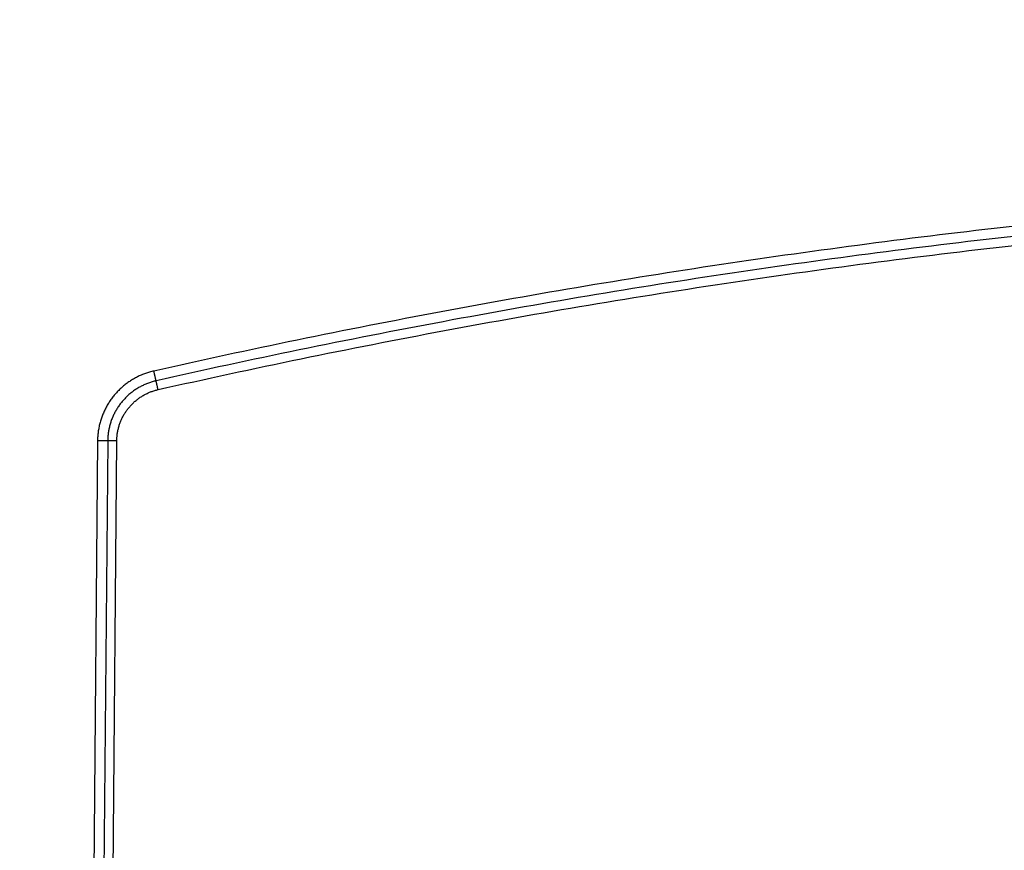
# Model space of a CAD drawing. Header units: inches. Extents: x 0 to 34, y 0 to 22.
# Tile 32 of 83: x 20 to 21, y 6.2 to 7. Entities that reach past the tile are written whole.
import ezdxf

# ---------------------------------------------------------------- set-up
doc = ezdxf.new("R2010")
doc.units = ezdxf.units.IN
doc.header["$LTSCALE"] = 1.87
doc.header["$MEASUREMENT"] = 0
doc.layers.get('0').update_dxf_attribs({"linetype": 'CONTINUOUS'})
doc.layers.add('DIMENSIONS', color=7, linetype='CONTINUOUS')
doc.styles.get("Standard").update_dxf_attribs({"font": 'txt', "width": 0.8})
doc.dimstyles.new('DIMSTYLE_1', dxfattribs={"dimtxt": 0.125, "dimasz": 0.18, "dimexe": 0.18, "dimexo": 0.0625, "dimgap": 0.09, "dimtad": 0, "dimtih": 1, "dimtoh": 1, "dimdec": 3, "dimzin": 4, "dimdsep": 46, "dimtxsty": 'STANDARD', "dimblk": '_FILLED', "dimblk1": '_FILLED', "dimblk2": '_FILLED', "dimcen": 0.09, "dimadec": 0, "dimazin": 0, "dimtp": 0.01, "dimtm": 0.01, "dimtfac": 1, "dimtdec": 3, "dimtofl": 0, "dimtmove": 0, "dimatfit": 3, "dimldrblk": '_FILLED', "dimfxl": 1, "dimtolj": 1, "dimtzin": 4, "dimarcsym": 0})

# ---------------------------------------------------------------- blocks, each defined once
blk = doc.blocks.new('_FILLED')
at = {"color": 0, "linetype": 'BYBLOCK'}
blk.add_solid([(0, 0), (-1, 0.1736), (-1, -0.1736)], dxfattribs=at)
blk = doc.blocks.new('*D4')
at = {"layer": 'DIMENSIONS', "color": 2, "linetype": 'CONTINUOUS'}
for p, q in [((16.92995, 7.00268), (16.92995, 4.6062)), ((23.99995, 5.44476), (23.99995, 4.6062)), ((16.92995, 4.7312), (19.61087, 4.7312)), ((23.99995, 4.7312), (21.16087, 4.7312))]:
    blk.add_line(p, q, dxfattribs=at)
at = {"layer": 'DIMENSIONS', "color": 2, "linetype": 'CONTINUOUS', "xscale": 0.18, "yscale": 0.18, "zscale": 0.18, "rotation": 180}
blk.add_blockref('_FILLED', (16.92995, 4.7312), dxfattribs=at)
at = {"layer": 'DIMENSIONS', "color": 2, "linetype": 'CONTINUOUS', "xscale": 0.18, "yscale": 0.18, "zscale": 0.18}
blk.add_blockref('_FILLED', (23.99995, 4.7312), dxfattribs=at)
at = {"layer": 'DIMENSIONS', "color": 2, "linetype": 'CONTINUOUS', "width": 0.8}
for s, p in [('[', (20.29837, 4.6687)), (']', (20.99837, 4.6687)), ('7.070', (19.67337, 4.6687)), ('179.58', (20.39837, 4.6687))]:
    blk.add_text(s, height=0.125, dxfattribs=at).set_placement(p)

msp = doc.modelspace()

# ---------------------------------------------------------------- linework, layer by layer
at = {"color": 7, "linetype": 'CONTINUOUS'}
for p, q in [((20.11501, 6.59711), (20.10614, 5.58034)), ((20.12476, 6.59709), (20.11589, 5.58036)), ((20.12466, 5.58034), (20.13354, 6.59708))]:
    msp.add_line(p, q, dxfattribs=at)
for points, knots in [([(23.53267, 6.66432), (23.48672, 6.67467), (23.39463, 6.69454), (23.25596, 6.72178), (23.11682, 6.74646), (22.97726, 6.76856), (22.83732, 6.78808), (22.69705, 6.805), (22.55648, 6.81934), (22.41567, 6.83107), (22.27467, 6.8402), (22.13351, 6.84673), (21.99226, 6.85064), (21.85095, 6.85195), (21.70965, 6.85064), (21.5684, 6.84673), (21.42724, 6.8402), (21.28624, 6.83107), (21.14542, 6.81934), (21.00486, 6.805), (20.86458, 6.78808), (20.72465, 6.76856), (20.58509, 6.74646), (20.44595, 6.72178), (20.30728, 6.69454), (20.21519, 6.67467), (20.16924, 6.66432)], [0, 0, 0, 0, 0.041668, 0.083342, 0.125011, 0.166676, 0.208338, 0.25, 0.291665, 0.33333, 0.374996, 0.416663, 0.458331, 0.5, 0.541669, 0.583337, 0.625004, 0.66667, 0.708335, 0.75, 0.791662, 0.833324, 0.874989, 0.916658, 0.958331, 1, 1, 1, 1]), ([(23.53052, 6.65487), (23.48464, 6.66522), (23.39266, 6.68506), (23.25417, 6.71227), (23.11521, 6.73691), (22.97582, 6.75899), (22.83607, 6.77848), (22.69597, 6.79538), (22.55558, 6.8097), (22.41495, 6.82142), (22.27412, 6.83053), (22.13315, 6.83705), (21.99208, 6.84096), (21.85095, 6.84226), (21.70983, 6.84096), (21.56876, 6.83705), (21.42778, 6.83053), (21.28696, 6.82142), (21.14632, 6.8097), (21.00594, 6.79538), (20.86584, 6.77848), (20.72608, 6.75899), (20.5867, 6.73691), (20.44774, 6.71227), (20.30925, 6.68506), (20.21727, 6.66522), (20.17138, 6.65487)], [0, 0, 0, 0, 0.041669, 0.083342, 0.125012, 0.166676, 0.208338, 0.250001, 0.291665, 0.333331, 0.374997, 0.416663, 0.458332, 0.5, 0.541669, 0.583337, 0.625004, 0.66667, 0.708335, 0.75, 0.791662, 0.833325, 0.874989, 0.916658, 0.958331, 1, 1, 1, 1]), ([(20.17331, 6.64638), (20.21911, 6.6567), (20.31092, 6.67651), (20.44917, 6.70367), (20.58793, 6.72828), (20.72715, 6.75033), (20.86677, 6.76981), (21.00673, 6.7867), (21.14699, 6.80101), (21.28749, 6.81272), (21.42818, 6.82183), (21.56902, 6.82834), (21.70996, 6.83225), (21.85096, 6.83355), (21.99195, 6.83225), (22.1329, 6.82834), (22.27374, 6.82183), (22.41443, 6.81272), (22.55492, 6.80101), (22.69518, 6.7867), (22.83514, 6.76981), (22.97476, 6.75033), (23.11398, 6.72828), (23.25274, 6.70367), (23.39099, 6.67651), (23.4828, 6.6567), (23.5286, 6.64638)], [0, 0, 0, 0, 0.041635, 0.083283, 0.124941, 0.166607, 0.208276, 0.249949, 0.291622, 0.333295, 0.374969, 0.416644, 0.458321, 0.500001, 0.54168, 0.583357, 0.625032, 0.666706, 0.708378, 0.750052, 0.791724, 0.833394, 0.875059, 0.916717, 0.958365, 1, 1, 1, 1]), ([(20.16924, 6.66432), (20.16787, 6.66401), (20.16514, 6.6633), (20.16111, 6.662), (20.15716, 6.66045), (20.15332, 6.65867), (20.14959, 6.65665), (20.14599, 6.65441), (20.14253, 6.65195), (20.13924, 6.64929), (20.1361, 6.64644), (20.13315, 6.6434), (20.13039, 6.64018), (20.12783, 6.63681), (20.12548, 6.63328), (20.12336, 6.62961), (20.12145, 6.62583), (20.11978, 6.62193), (20.11836, 6.61794), (20.11717, 6.61387), (20.11624, 6.60973), (20.11556, 6.60555), (20.11514, 6.60133), (20.11503, 6.59852), (20.11501, 6.59711)], [0, 0, 0, 0, 0.045284, 0.090707, 0.13621, 0.181738, 0.227236, 0.272697, 0.318146, 0.363605, 0.409069, 0.45453, 0.499985, 0.54544, 0.5909, 0.636364, 0.681826, 0.727278, 0.772738, 0.81823, 0.863756, 0.909263, 0.954696, 1, 1, 1, 1]), ([(20.17138, 6.65487), (20.17137, 6.65495), (20.17132, 6.65515), (20.17124, 6.65548), (20.17115, 6.65589), (20.17104, 6.65638), (20.17091, 6.65694), (20.17077, 6.65758), (20.17061, 6.65827), (20.17044, 6.65903), (20.17025, 6.65983), (20.17006, 6.66067), (20.16986, 6.66155), (20.16966, 6.66246), (20.16945, 6.66338), (20.16931, 6.664), (20.16924, 6.66432)], [0, 0, 0, 0, 0.025912, 0.060907, 0.10466, 0.156768, 0.216749, 0.284049, 0.358046, 0.438057, 0.523341, 0.613111, 0.706537, 0.802757, 0.90088, 1, 1, 1, 1]), ([(20.17138, 6.65487), (20.17014, 6.65459), (20.16768, 6.65396), (20.16405, 6.65276), (20.16051, 6.65134), (20.15706, 6.6497), (20.15373, 6.64784), (20.15052, 6.64577), (20.14745, 6.6435), (20.14453, 6.64104), (20.14178, 6.6384), (20.1392, 6.63559), (20.13681, 6.63263), (20.13461, 6.62951), (20.13261, 6.62627), (20.13083, 6.6229), (20.12926, 6.61942), (20.12791, 6.61585), (20.1268, 6.61219), (20.12592, 6.60848), (20.12528, 6.60471), (20.12488, 6.60091), (20.12477, 6.59837), (20.12476, 6.59709)], [0, 0, 0, 0, 0.047608, 0.095239, 0.142883, 0.190536, 0.238189, 0.285833, 0.333457, 0.381058, 0.428637, 0.476198, 0.523751, 0.571304, 0.618867, 0.66645, 0.714058, 0.761692, 0.809346, 0.85701, 0.904678, 0.952344, 1, 1, 1, 1]), ([(20.17331, 6.64638), (20.17325, 6.64668), (20.17311, 6.64728), (20.17291, 6.64817), (20.17271, 6.64905), (20.17252, 6.64989), (20.17234, 6.6507), (20.17217, 6.65145), (20.17201, 6.65216), (20.17186, 6.6528), (20.17173, 6.65337), (20.17162, 6.65386), (20.17152, 6.65428), (20.17145, 6.6546), (20.1714, 6.65479), (20.17138, 6.65487)], [0, 0, 0, 0, 0.106716, 0.212194, 0.315303, 0.41494, 0.510037, 0.599574, 0.682591, 0.758201, 0.825591, 0.884041, 0.932923, 0.971715, 1, 1, 1, 1]), ([(20.13354, 6.59708), (20.13355, 6.59821), (20.13364, 6.60048), (20.13401, 6.60388), (20.13461, 6.60725), (20.13544, 6.61057), (20.13648, 6.61383), (20.13774, 6.61702), (20.13921, 6.6201), (20.14089, 6.62309), (20.14276, 6.62595), (20.14482, 6.62869), (20.14706, 6.63128), (20.14946, 6.63371), (20.15203, 6.63597), (20.15474, 6.63806), (20.15758, 6.63997), (20.16054, 6.64168), (20.16362, 6.64318), (20.16678, 6.64448), (20.17001, 6.64555), (20.17221, 6.64613), (20.17331, 6.64638)], [0, 0, 0, 0, 0.049769, 0.099726, 0.149798, 0.199913, 0.249999, 0.300037, 0.350056, 0.400086, 0.450128, 0.500175, 0.55022, 0.600258, 0.650285, 0.700305, 0.750338, 0.800397, 0.850452, 0.900442, 0.95031, 1, 1, 1, 1]), ([(20.12476, 6.59709), (20.12468, 6.59709), (20.12448, 6.59709), (20.12413, 6.59708), (20.1237, 6.59708), (20.12319, 6.59708), (20.1226, 6.59708), (20.12195, 6.59707), (20.12123, 6.59708), (20.12045, 6.59708), (20.11963, 6.59708), (20.11876, 6.59708), (20.11785, 6.59709), (20.11692, 6.5971), (20.11597, 6.5971), (20.11533, 6.59711), (20.11501, 6.59711)], [0, 0, 0, 0, 0.02655, 0.062091, 0.106298, 0.158761, 0.218998, 0.286451, 0.360498, 0.440455, 0.525583, 0.615095, 0.708164, 0.803931, 0.90151, 1, 1, 1, 1]), ([(20.13354, 6.59708), (20.13323, 6.59708), (20.13261, 6.59709), (20.13169, 6.59709), (20.1308, 6.5971), (20.12993, 6.5971), (20.1291, 6.59711), (20.12832, 6.59711), (20.12759, 6.59711), (20.12693, 6.59711), (20.12634, 6.59711), (20.12582, 6.59711), (20.12539, 6.5971), (20.12505, 6.5971), (20.12485, 6.5971), (20.12476, 6.59709)], [0, 0, 0, 0, 0.106039, 0.210941, 0.313582, 0.412863, 0.507718, 0.597133, 0.68015, 0.755877, 0.823506, 0.88231, 0.931662, 0.971031, 1, 1, 1, 1])]:
    msp.add_open_spline(points, degree=3, knots=knots, dxfattribs=at)

# ---------------------------------------------------------------- dimensions: what is measured, and where the dimension line sits
at = {"layer": 'DIMENSIONS', "color": 2, "linetype": 'CONTINUOUS'}
dim = msp.add_linear_dim(base=(23.99995, 4.7312), p1=(16.92995, 7.00268), p2=(23.99995, 5.44476), dimstyle='DIMSTYLE_1', dxfattribs=at)
dim.commit()
dim.dimension.update_dxf_attribs({"geometry": '*D4', "text_midpoint": (20.38587, 4.7312), "dimtype": 160})

doc.saveas('drawing.dxf')
